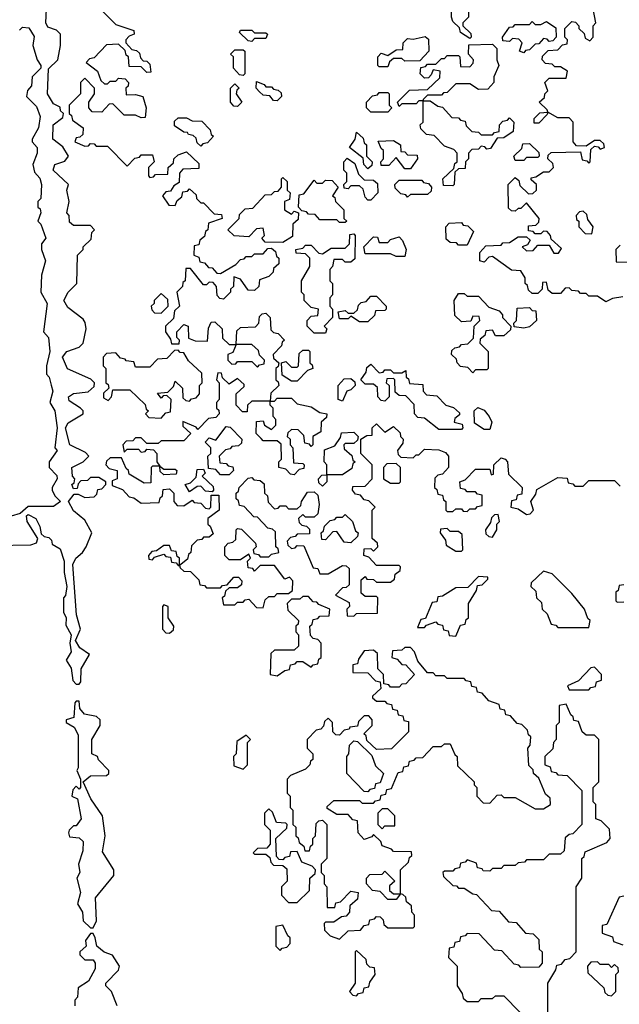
# Model space of a CAD drawing. Extents: x 2889633 to 3052318, y 540750 to 918690.
# Tile 183 of 256: x 2901356 to 2903472, y 731110 to 734587. Entities that reach past the tile are written whole.
import ezdxf

# ---------------------------------------------------------------- set-up
doc = ezdxf.new("R2010")
doc.units = 0

msp = doc.modelspace()

# ---------------------------------------------------------------- linework, layer by layer
at = {"layer": '0CON02XD'}
for points in [[(2902945, 734520), (2902911.7, 734541.7), (2902908.3, 734558.3), (2902885, 734580), (2902880, 734595), (2902880, 734625), (2902898.3, 734641.7), (2902915, 734680), (2902940, 734675), (2902940, 734595), (2902920, 734575), (2902920, 734565), (2902948.3, 734538.3), (2902950, 734525), (2902945, 734520)], [(2901618.3, 732901.7), (2901628.3, 732911.7), (2901631.7, 732928.3), (2901645, 732930), (2901660, 732945), (2901660, 732955), (2901635, 732970), (2901605, 732970), (2901595, 732960), (2901571.7, 732958.3), (2901561.7, 732948.3), (2901558.3, 732931.7), (2901545, 732930), (2901540, 732945), (2901548.3, 732951.7), (2901550, 732965), (2901542.5, 732975), (2901540, 733005), (2901580, 733025), (2901600, 733045), (2901588.3, 733058.3), (2901532.5, 733085), (2901517.5, 733145), (2901527, 733163), (2901580, 733195), (2901580, 733205), (2901570, 733215), (2901530.7, 733240.7), (2901527.5, 733255), (2901545, 733266.7), (2901597, 733273), (2901618.3, 733291.7), (2901620, 733305), (2901607, 733317), (2901524.3, 733354.3), (2901506.7, 733395), (2901522.5, 733415), (2901565, 733430), (2901580, 733445), (2901590, 733495), (2901587, 733517), (2901579.3, 733529.3), (2901525, 733570), (2901512, 733595), (2901526.7, 733625), (2901557.5, 733655), (2901560, 733755), (2901580, 733775), (2901580, 733785), (2901608.3, 733811.7), (2901610, 733835), (2901620, 733845), (2901605, 733860), (2901545, 733860), (2901531.7, 733871.7), (2901530, 733895), (2901522.5, 733905), (2901530, 733945), (2901522.5, 733985), (2901527.5, 734005), (2901473.3, 734055), (2901480, 734075), (2901515, 734087.5), (2901527.5, 734105), (2901508.3, 734138.3), (2901472.5, 734165), (2901473.3, 734215), (2901508.3, 734241.7), (2901510, 734255), (2901500, 734265), (2901498.3, 734278.3), (2901475, 734290), (2901453.3, 734325), (2901457, 734413), (2901490, 734445), (2901500, 734495), (2901500, 734535), (2901485, 734550), (2901455, 734560), (2901447.5, 734575), (2901450, 734625)], [(2903485, 733607.5), (2903448.3, 733601.7), (2903425, 733590), (2903395, 733610), (2903365, 733610), (2903355, 733620), (2903335, 733620), (2903328.3, 733628.3), (2903305, 733630), (2903295, 733640), (2903281.7, 733638.3), (2903265, 733620), (2903235, 733620), (2903221.7, 733631.7), (2903215, 733660), (2903201.7, 733658.3), (2903200, 733635), (2903185, 733620), (2903165, 733620), (2903151.7, 733631.7), (2903148.3, 733648.3), (2903140, 733655), (2903140, 733675), (2903125, 733700), (2903091.7, 733701.7), (2903025, 733750), (2903011.7, 733748.3), (2902995, 733730), (2902980, 733735), (2902980, 733765), (2903001.7, 733788.3), (2903055, 733790), (2903061.7, 733798.3), (2903085, 733800), (2903115, 733820), (2903145, 733820), (2903158.3, 733808.3), (2903148.3, 733791.7), (2903130, 733785), (2903145, 733770), (2903168.3, 733771.7), (2903185, 733790), (2903225, 733790), (2903241.7, 733761.7), (2903258.3, 733761.7), (2903268.3, 733778.3), (2903231.7, 733811.7), (2903230, 733825), (2903218.3, 733838.3), (2903205, 733840), (2903195, 733830), (2903175, 733830), (2903168.3, 733838.3), (2903151.7, 733841.7), (2903151.7, 733858.3), (2903178.3, 733861.7), (2903188.3, 733871.7), (2903190, 733885), (2903145, 733940), (2903125, 733920), (2903115, 733920), (2903105, 733910), (2903091.7, 733911.7), (2903081.7, 733921.7), (2903080, 734005), (2903105, 734030), (2903118.3, 734018.3), (2903121.7, 734001.7), (2903151.7, 733971.7), (2903167, 733973), (2903180, 733985), (2903180, 734005), (2903161.7, 734021.7), (2903161.7, 734028.3), (2903178.3, 734031.7), (2903205, 734050), (2903225, 734050), (2903240, 734065), (2903238.3, 734078.3), (2903220, 734095), (2903221.7, 734108.3), (2903231.7, 734118.3), (2903335, 734120), (2903341.7, 734091.7), (2903358.3, 734088.3), (2903365, 734080), (2903370, 734085), (2903371.7, 734128.3), (2903385, 734140), (2903398.3, 734138.3), (2903405, 734130), (2903420, 734135), (2903418.3, 734148.3), (2903405, 734160), (2903385, 734160), (2903355, 734140), (2903321.7, 734141.7), (2903310, 734155), (2903310, 734225), (2903295, 734240), (2903255, 734240), (2903220, 734260), (2903218.3, 734251.7), (2903188.3, 734221.7), (2903171.7, 734221.7), (2903171.7, 734238.3), (2903191.7, 734258.3), (2903220, 734260), (2903218.3, 734268.3), (2903190, 734295), (2903208.3, 734311.7), (2903210, 734325), (2903220, 734335), (2903210, 734365), (2903225, 734380), (2903285, 734380), (2903290, 734405), (2903265, 734420), (2903245, 734420), (2903235, 734430), (2903211.7, 734431.7), (2903200, 734445), (2903201.7, 734458.3), (2903221.7, 734478.3), (2903255, 734480), (2903271.7, 734498.3), (2903288.3, 734501.7), (2903290, 734515), (2903280, 734525), (2903280, 734555), (2903305, 734580), (2903318.3, 734578.3), (2903330, 734565), (2903330, 734555), (2903348.3, 734538.3), (2903351.7, 734521.7), (2903368.3, 734511.7), (2903380, 734525), (2903380, 734565), (2903390, 734575), (2903380, 734625)], [(2901650, 734615), (2901695, 734570), (2901758.3, 734548.3), (2901760, 734535), (2901741.7, 734528.3), (2901730, 734515), (2901730, 734505), (2901751.7, 734481.7), (2901768.3, 734478.3), (2901778.3, 734468.3), (2901781.7, 734451.7), (2901791.7, 734441.7), (2901805, 734440), (2901815, 734430), (2901818.3, 734401.7), (2901805, 734400), (2901785, 734420), (2901741.7, 734421.7), (2901740, 734455), (2901731.7, 734461.7), (2901728.3, 734478.3), (2901705, 734500), (2901661.7, 734498.3), (2901618.3, 734451.7), (2901601.7, 734448.3), (2901590, 734435), (2901630, 734405), (2901641.7, 734371.7), (2901655, 734360), (2901665, 734360), (2901675, 734370), (2901695, 734370), (2901705, 734380), (2901728.3, 734378.3), (2901740, 734365), (2901738.3, 734351.7), (2901730, 734345), (2901731.7, 734321.7), (2901765, 734322.5), (2901790, 734315), (2901802.5, 734275), (2901798.3, 734241.7), (2901785, 734240), (2901765, 734250), (2901725, 734250), (2901685, 734290), (2901671.7, 734288.3), (2901645, 734260), (2901611.7, 734261.7), (2901600, 734275), (2901600, 734295), (2901620, 734325), (2901620, 734345), (2901585, 734380), (2901570, 734365), (2901570, 734325), (2901530, 734285), (2901530, 734255), (2901538.3, 734248.3), (2901541.7, 734231.7), (2901580, 734205), (2901578.3, 734181.7), (2901568.3, 734171.7), (2901555, 734170), (2901550, 734155), (2901585, 734140), (2901598.3, 734141.7), (2901605, 734150), (2901618.3, 734148.3), (2901625, 734140), (2901665, 734140), (2901735, 734070), (2901761.7, 734098.3), (2901778.3, 734101.7), (2901785, 734110), (2901825, 734110), (2901830, 734085), (2901810, 734065), (2901810, 734035), (2901815, 734030), (2901828.3, 734031.7), (2901835, 734040), (2901878.3, 734041.7), (2901880, 734065), (2901898.3, 734081.7), (2901900, 734095), (2901915, 734110), (2901945, 734120), (2901988.3, 734078.3), (2901988.3, 734061.7), (2901931.7, 734058.3), (2901920, 734045), (2901918.3, 734011.7), (2901900, 734000), (2901888.3, 733981.7), (2901871.7, 733978.3), (2901860, 733965), (2901881.7, 733931.7), (2901905, 733930), (2901911.7, 733948.3), (2901928.3, 733961.7), (2901931.7, 733978.3), (2901948.3, 733981.7), (2901955, 733990), (2901978.3, 733968.3), (2901980, 733955), (2901995, 733940), (2902005, 733940), (2902041.7, 733901.7), (2902068.3, 733898.3), (2902070, 733885), (2902021.7, 733868.3), (2902020, 733845), (2902011.7, 733838.3), (2902008.3, 733821.7), (2901991.7, 733808.3), (2901988.3, 733791.7), (2901971.7, 733788.3), (2901970, 733755), (2901988.3, 733748.3), (2901991.7, 733731.7), (2902008.3, 733728.3), (2902021.7, 733711.7), (2902035, 733710), (2902051.7, 733691.7), (2902065, 733690), (2902118.3, 733721.7), (2902135, 733740), (2902148.3, 733741.7), (2902155, 733750), (2902175, 733750), (2902185, 733760), (2902215, 733760), (2902231.7, 733778.3), (2902245, 733780), (2902258.3, 733768.3), (2902261.7, 733751.7), (2902270, 733745), (2902270, 733725), (2902251.7, 733708.3), (2902250, 733695), (2902235, 733680), (2902201.7, 733668.3), (2902200, 733645), (2902185, 733630), (2902161.7, 733631.7), (2902135, 733670), (2902111.7, 733678.3), (2902110, 733645), (2902100, 733635), (2902100, 733625), (2902075, 733600), (2902061.7, 733601.7), (2902052.5, 733612.5), (2902050, 733645), (2902038.3, 733658.3), (2902025, 733660), (2902015, 733650), (2902005, 733650), (2901958.3, 733708.3), (2901941.7, 733708.3), (2901940, 733665), (2901931.7, 733658.3), (2901930, 733645), (2901910, 733625), (2901920, 733575), (2901901.7, 733558.3), (2901898.3, 733531.7), (2901870, 733505), (2901870, 733485), (2901888.3, 733458.3), (2901891.7, 733441.7), (2901918.3, 733441.7), (2901920, 733455), (2901910, 733465), (2901910, 733485), (2901935, 733510), (2901950, 733505), (2901951.7, 733461.7), (2901975, 733452.5), (2902018.3, 733451.7), (2902022.5, 733497.5), (2902031.7, 733518.3), (2902045, 733520), (2902070, 733495), (2902071.7, 733461.7), (2902095, 733440), (2902120, 733440), (2902121.7, 733488.3), (2902135, 733500), (2902188.3, 733501.7), (2902200, 733515), (2902201.7, 733538.3), (2902211.7, 733548.3), (2902225, 733550), (2902240, 733535), (2902241.7, 733491.7), (2902251.7, 733481.7), (2902268.3, 733478.3), (2902290, 733455), (2902281.7, 733448.3), (2902280, 733435), (2902250, 733405), (2902251.7, 733391.7), (2902270, 733375), (2902268.3, 733361.7), (2902260, 733355), (2902260, 733315), (2902268.3, 733308.3), (2902270, 733295), (2902241.7, 733268.3), (2902240, 733240), (2902255, 733240), (2902265, 733250), (2902315, 733250), (2902335, 733230), (2902385, 733220), (2902415, 733200), (2902440, 733195), (2902438.3, 733181.7), (2902420, 733165), (2902418.3, 733131.7), (2902390, 733115), (2902390, 733085), (2902385, 733080), (2902378.3, 733088.3), (2902361.7, 733091.7), (2902358.3, 733118.3), (2902338.3, 733138.3), (2902315, 733140), (2902301.7, 733128.3), (2902300, 733115), (2902310, 733105), (2902310, 733085), (2902320, 733075), (2902321.7, 733021.7), (2902355, 733020), (2902360, 733015), (2902358.3, 733001.7), (2902341.7, 732998.3), (2902325, 732980), (2902311.7, 732981.7), (2902295, 733000), (2902270, 733005), (2902270, 733025), (2902280, 733035), (2902278.3, 733088.3), (2902265, 733100), (2902215, 733100), (2902208.3, 733108.3)], [(2901355, 734550), (2901365, 734560), (2901388.3, 734558.3), (2901407, 734527), (2901402.5, 734495), (2901417.5, 734445), (2901430, 734425), (2901430, 734415), (2901400, 734385), (2901397, 734353), (2901383, 734337), (2901380, 734315), (2901415, 734280), (2901427.5, 734245), (2901422.5, 734205), (2901400, 734165), (2901400, 734155), (2901417.5, 734135), (2901417.5, 734115), (2901402.5, 734075), (2901408.3, 734048.3), (2901427, 734027), (2901432.5, 734005), (2901430, 733955), (2901420, 733945), (2901420, 733925), (2901428.3, 733918.3), (2901430, 733905), (2901420, 733875), (2901430, 733865), (2901447.5, 733815), (2901432.5, 733795), (2901432.5, 733775), (2901446.7, 733735), (2901432.5, 733685), (2901430, 733625), (2901452.5, 733585), (2901440, 733485), (2901457.5, 733465), (2901462.5, 733415), (2901450, 733365), (2901450, 733335), (2901460, 733325), (2901466.7, 733296.7), (2901472.5, 733275), (2901462.5, 733235), (2901480, 733205), (2901487.5, 733145), (2901480, 733075), (2901487.5, 733065), (2901460, 733025), (2901460, 733005), (2901487, 732977), (2901487.5, 732965), (2901470, 732935), (2901470, 732925), (2901480, 732905), (2901500, 732885), (2901475, 732867.5), (2901385, 732867.5), (2901357, 732843), (2901325, 732833.3)], [(2903135, 734470), (2903120, 734475), (2903130, 734505), (2903118.3, 734518.3), (2903095, 734520), (2903085, 734510), (2903061.7, 734511.7), (2903060, 734525), (2903085, 734560), (2903098.3, 734561.7), (2903105, 734570), (2903155, 734570), (2903165, 734580), (2903175, 734570), (2903195, 734570), (2903215, 734580), (2903248.3, 734558.3), (2903250, 734525), (2903238.3, 734511.7), (2903225, 734510), (2903218.3, 734518.3), (2903205, 734520), (2903188.3, 734501.7), (2903175, 734500), (2903155, 734480), (2903141.7, 734478.3), (2903135, 734470)], [(2902175, 734510), (2902161.7, 734511.7), (2902131.7, 734541.7), (2902135, 734550), (2902175, 734550), (2902185, 734540), (2902225, 734540), (2902230, 734535), (2902225, 734520), (2902185, 734520), (2902175, 734510)], [(2902655, 734420), (2902625, 734420), (2902620, 734425), (2902620, 734455), (2902631.7, 734468.3), (2902655, 734460), (2902685, 734480), (2902708.3, 734481.7), (2902710, 734505), (2902725, 734520), (2902745, 734517.5), (2902787.5, 734527.5), (2902798.3, 734518.3), (2902800, 734475), (2902768.3, 734441.7), (2902715, 734440), (2902705, 734450), (2902675, 734450), (2902661.7, 734438.3), (2902655, 734420)], [(2902885, 734000), (2902851.7, 734001.7), (2902850, 734025), (2902888.3, 734061.7), (2902891.7, 734078.3), (2902900, 734085), (2902900, 734115), (2902888.3, 734128.3), (2902855, 734140), (2902818.3, 734178.3), (2902791.7, 734181.7), (2902771.7, 734201.7), (2902770, 734215), (2902780, 734225), (2902780, 734300), (2902765, 734300), (2902755, 734290), (2902705, 734290), (2902695, 734280), (2902690, 734295), (2902731.7, 734338.3), (2902795, 734340), (2902838.3, 734381.7), (2902840, 734405), (2902815, 734410), (2902808.3, 734391.7), (2902798.3, 734381.7), (2902785, 734380), (2902770, 734395), (2902771.7, 734418.3), (2902788.3, 734421.7), (2902795, 734430), (2902825, 734430), (2902845, 734450), (2902855, 734450), (2902865, 734460), (2902905, 734460), (2902910, 734455), (2902911.7, 734421.7), (2902945, 734420), (2902957, 734433), (2902957.5, 734445), (2902940, 734465), (2902941.7, 734498.3), (2903025, 734500), (2903040, 734485), (2903040, 734445), (2903047.5, 734425), (2903030, 734385), (2903030, 734365), (2903008.3, 734341.7), (2902975, 734340), (2902945, 734360), (2902895, 734360), (2902865, 734330), (2902851.7, 734328.3), (2902845, 734320), (2902795, 734320), (2902780, 734305), (2902780, 734300), (2902805, 734300), (2902831.7, 734281.7), (2902848.3, 734278.3), (2902881.7, 734241.7), (2902905, 734240), (2902911.7, 734231.7), (2902928.3, 734228.3), (2902931.7, 734211.7), (2902951.7, 734191.7), (2902975, 734190), (2902985, 734180), (2903025, 734180), (2903031.7, 734188.3), (2903048.3, 734191.7), (2903050, 734215), (2903061.7, 734228.3), (2903078.3, 734231.7), (2903085, 734240), (2903100, 734225), (2903098.3, 734191.7), (2903065, 734170), (2903041.7, 734168.3), (2903018.3, 734131.7), (2903005, 734130), (2902998.3, 734138.3), (2902985, 734140), (2902975, 734130), (2902951.7, 734128.3), (2902940, 734115), (2902940, 734095), (2902930, 734085), (2902928.3, 734061.7), (2902905, 734060), (2902891.7, 734048.3), (2902890, 734005), (2902885, 734000)], [(2902145, 734390), (2902131.7, 734391.7), (2902110, 734415), (2902110, 734455), (2902100, 734465), (2902115, 734480), (2902145, 734480), (2902150, 734475), (2902150, 734395), (2902145, 734390)], [(2902125, 734280), (2902111.7, 734281.7), (2902100, 734295), (2902100, 734345), (2902115, 734360), (2902130, 734345), (2902121.7, 734338.3), (2902120, 734325), (2902140, 734295), (2902125, 734280)], [(2902265, 734300), (2902251.7, 734301.7), (2902238.3, 734318.3), (2902215, 734320), (2902201.7, 734331.7), (2902190, 734345), (2902191.7, 734368.3), (2902218.3, 734358.3), (2902225, 734350), (2902245, 734350), (2902251.7, 734341.7), (2902268.3, 734338.3), (2902278.3, 734328.3), (2902280, 734315), (2902265, 734300)], [(2902655, 734260), (2902595, 734260), (2902580, 734275), (2902580, 734295), (2902601.7, 734318.3), (2902618.3, 734321.7), (2902625, 734330), (2902655, 734330), (2902660, 734325), (2902660, 734285), (2902670, 734275), (2902655, 734260)], [(2901995, 734140), (2901981.7, 734151.7), (2901978.3, 734168.3), (2901968.3, 734178.3), (2901951.7, 734181.7), (2901948.3, 734188.3), (2901935, 734190), (2901901.7, 734211.7), (2901901.7, 734228.3), (2901915, 734240), (2901945, 734240), (2901965, 734230), (2901998.3, 734228.3), (2902028.3, 734198.3), (2902031.7, 734181.7), (2902040, 734175), (2902018.3, 734151.7), (2902001.7, 734148.3), (2901995, 734140)], [(2902585, 734060), (2902570, 734075), (2902568.3, 734098.3), (2902520, 734135), (2902540, 734165), (2902545, 734190), (2902568.3, 734168.3), (2902571.7, 734151.7), (2902580, 734145), (2902580, 734105), (2902600, 734085), (2902598.3, 734071.7), (2902585, 734060)], [(2902735, 734060), (2902715, 734060), (2902685, 734100), (2902658.3, 734071.7), (2902631.7, 734071.7), (2902630, 734085), (2902640, 734095), (2902640, 734125), (2902631.7, 734131.7), (2902621.7, 734158.3), (2902675, 734160), (2902700, 734145), (2902701.7, 734121.7), (2902715, 734120), (2902725, 734110), (2902758.3, 734108.3), (2902760, 734095), (2902735, 734060)], [(2903135, 734090), (2903105, 734090), (2903100, 734105), (2903128.3, 734131.7), (2903131.7, 734148.3), (2903155, 734150), (2903188.3, 734118.3), (2903190, 734105), (2903185, 734100), (2903145, 734100), (2903135, 734090)], [(2902595, 733950), (2902585, 733950), (2902575, 733960), (2902568.3, 733988.3), (2902555, 734000), (2902525, 734000), (2902515, 733990), (2902501.7, 733991.7), (2902500, 734005), (2902510, 734015), (2902510, 734045), (2902500, 734055), (2902500, 734085), (2902511.7, 734098.3), (2902538.3, 734078.3), (2902551.7, 734041.7), (2902571.7, 734021.7), (2902605, 734020), (2902618.3, 734008.3), (2902620, 733975), (2902595, 733950)], [(2902285, 733800), (2902221.7, 733801.7), (2902210, 733815), (2902220, 733825), (2902215, 733850), (2902191.7, 733848.3), (2902165, 733820), (2902113, 733823), (2902090, 733845), (2902130, 733885), (2902131.7, 733898.3), (2902151.7, 733918.3), (2902178.3, 733921.7), (2902221.7, 733968.3), (2902245, 733970), (2902255, 733980), (2902268.3, 733981.7), (2902280, 733995), (2902280, 734025), (2902285, 734030), (2902300, 734015), (2902300, 733985), (2902310, 733975), (2902308.3, 733951.7), (2902290, 733945), (2902290, 733915), (2902315, 733900), (2902325, 733910), (2902340, 733905), (2902338.3, 733881.7), (2902320, 733865), (2902318.3, 733821.7), (2902285, 733800)], [(2902505, 733870), (2902485, 733870), (2902475, 733880), (2902415, 733880), (2902398.3, 733898.3), (2902375, 733900), (2902368.3, 733908.3), (2902351.7, 733911.7), (2902340, 733925), (2902341.7, 733968.3), (2902358.3, 733971.7), (2902395, 734020), (2902405, 734010), (2902425, 734010), (2902435, 734020), (2902458.3, 734018.3), (2902480, 733995), (2902460, 733965), (2902468.3, 733958.3), (2902470, 733945), (2902500, 733915), (2902500, 733885), (2902510, 733875), (2902505, 733870)], [(2902725, 733960), (2902718.3, 733968.3), (2902701.7, 733971.7), (2902681.7, 733991.7), (2902680, 734005), (2902695, 734020), (2902775, 734020), (2902781.7, 734011.7), (2902798.3, 734008.3), (2902810, 733995), (2902808.3, 733981.7), (2902795, 733970), (2902735, 733970), (2902725, 733960)], [(2903375, 733830), (2903380, 733855), (2903361.7, 733881.7), (2903358.3, 733898.3), (2903345, 733910), (2903331.7, 733908.3), (2903320, 733895), (2903321.7, 733881.7), (2903330, 733875), (2903330, 733855), (2903351.7, 733831.7), (2903375, 733830)], [(2902935, 733790), (2902905, 733790), (2902898.3, 733798.3), (2902875, 733800), (2902861.7, 733811.7), (2902860, 733855), (2902871.7, 733868.3), (2902915, 733870), (2902921.7, 733861.7), (2902938.3, 733858.3), (2902958.3, 733838.3), (2902935, 733790)], [(2902435, 733480), (2902395, 733480), (2902370, 733505), (2902370, 733525), (2902385, 733540), (2902408.3, 733541.7), (2902410, 733565), (2902385, 733570), (2902360, 733595), (2902360, 733615), (2902350, 733625), (2902350, 733665), (2902380, 733715), (2902380, 733745), (2902365, 733760), (2902331.7, 733761.7), (2902330, 733775), (2902355, 733780), (2902365, 733790), (2902385, 733790), (2902411.7, 733761.7), (2902425, 733760), (2902455, 733780), (2902505, 733780), (2902520, 733795), (2902521.7, 733828.3), (2902535, 733830), (2902540, 733825), (2902538.3, 733741.7), (2902525, 733730), (2902505, 733730), (2902495, 733740), (2902465, 733740), (2902460, 733715), (2902450, 733705), (2902450, 733665), (2902460, 733655), (2902460, 733615), (2902450, 733605), (2902450, 733575), (2902460, 733565), (2902460, 733535), (2902430, 733505), (2902440, 733495), (2902435, 733480)], [(2902715, 733750), (2902685, 733750), (2902665, 733760), (2902575, 733760), (2902570, 733785), (2902605, 733820), (2902618.3, 733818.3), (2902625, 733800), (2902655, 733800), (2902665, 733810), (2902695, 733820), (2902707.5, 733807.5), (2902720, 733775), (2902715, 733750)], [(2903475, 733790), (2903460, 733775), (2903461.7, 733731.7), (2903505, 733730)], [(2901855, 733550), (2901880, 733575), (2901878.3, 733598.3), (2901855, 733620), (2901830, 733595), (2901830, 733585), (2901820, 733575), (2901821.7, 733561.7), (2901831.7, 733551.7), (2901855, 733550)], [(2902955, 733340), (2902938.3, 733358.3), (2902911.7, 733361.7), (2902900, 733375), (2902898.3, 733388.3), (2902880, 733405), (2902881.7, 733418.3), (2902891.7, 733428.3), (2902908.3, 733431.7), (2902915, 733440), (2902938.3, 733441.7), (2902958.3, 733461.7), (2902960, 733505), (2902980, 733525), (2902978.3, 733538.3), (2902955, 733540), (2902948.3, 733521.7), (2902915, 733520), (2902891.7, 733541.7), (2902890, 733595), (2902905, 733620), (2902925, 733620), (2902935, 733610), (2902975, 733610), (2903011.7, 733571.7), (2903048.3, 733558.3), (2903060, 733545), (2903060, 733535), (2903090, 733505), (2903088.3, 733491.7), (2903065, 733470), (2903035, 733470), (2903025, 733490), (2903001.7, 733488.3), (2902998.3, 733471.7), (2902981.7, 733458.3), (2902980, 733445), (2903010, 733415), (2903010, 733355), (2903005, 733350), (2902965, 733350), (2902955, 733340)], [(2902585, 733520), (2902555, 733520), (2902525, 733540), (2902515, 733530), (2902485, 733530), (2902480, 733555), (2902505, 733560), (2902515, 733550), (2902535, 733550), (2902548.3, 733561.7), (2902551.7, 733578.3), (2902561.7, 733588.3), (2902578.3, 733591.7), (2902595, 733610), (2902615, 733610), (2902650, 733575), (2902650, 733565), (2902645, 733560), (2902611.7, 733558.3), (2902608.3, 733541.7), (2902585, 733520)], [(2903135, 733497.5), (2903101.7, 733501.7), (2903100, 733515), (2903110, 733525), (2903111.7, 733568.3), (2903155, 733570), (2903165, 733560), (2903178.3, 733558.3), (2903180, 733525), (2903155, 733502.5), (2903135, 733497.5)], [(2902195, 733360), (2902201.7, 733368.3), (2902218.3, 733371.7), (2902220, 733385), (2902201.7, 733401.7), (2902198.3, 733418.3), (2902175, 733440), (2902120, 733440), (2902108.3, 733411.7), (2902090, 733405), (2902090, 733385), (2902105, 733370), (2902118.3, 733371.7), (2902125, 733380), (2902175, 733380), (2902195, 733360)], [(2901855, 733180), (2901871.7, 733198.3), (2901888.3, 733201.7), (2901890, 733245), (2901875, 733260), (2901861.7, 733258.3), (2901855, 733250), (2901841.7, 733268.3), (2901878.3, 733271.7), (2901898.3, 733291.7), (2901905, 733310), (2901930, 733285), (2901931.7, 733251.7), (2901941.7, 733241.7), (2901955, 733240), (2901961.7, 733248.3), (2901978.3, 733251.7), (2901990, 733265), (2901990, 733295), (2902000, 733305), (2901998.3, 733338.3), (2901951.7, 733381.7), (2901935, 733410), (2901921.7, 733411.7), (2901915, 733420), (2901901.7, 733418.3), (2901875, 733390), (2901841.7, 733388.3), (2901815, 733360), (2901765, 733360), (2901758.3, 733378.3), (2901731.7, 733381.7), (2901728.3, 733388.3), (2901711.7, 733391.7), (2901695, 733410), (2901661.7, 733408.3), (2901650, 733395), (2901650, 733365), (2901660, 733355), (2901660, 733305), (2901668.3, 733298.3), (2901670, 733285), (2901651.7, 733268.3), (2901651.7, 733251.7), (2901668.3, 733241.7), (2901680, 733255), (2901685, 733280), (2901745, 733280), (2901798.3, 733228.3), (2901801.7, 733211.7), (2901810, 733205), (2901800, 733195), (2901811.7, 733181.7), (2901855, 733180)], [(2902335, 733310), (2902315, 733310), (2902281.7, 733331.7), (2902280, 733375), (2902295, 733380), (2902315, 733360), (2902335, 733360), (2902340, 733365), (2902341.7, 733408.3), (2902355, 733420), (2902375, 733420), (2902380, 733415), (2902380, 733375), (2902388.3, 733368.3), (2902390, 733355), (2902371.7, 733348.3), (2902335, 733310)], [(2902915, 733140), (2902835, 733140), (2902785, 733180), (2902761.7, 733181.7), (2902750, 733195), (2902748.3, 733228.3), (2902718.3, 733258.3), (2902695, 733260), (2902681.7, 733271.7), (2902680, 733315), (2902675, 733320), (2902651.7, 733318.3), (2902650, 733305), (2902660, 733295), (2902660, 733255), (2902645, 733240), (2902631.7, 733241.7), (2902620, 733255), (2902618.3, 733288.3), (2902605, 733300), (2902575, 733300), (2902560, 733315), (2902578.3, 733341.7), (2902581.7, 733358.3), (2902595, 733370), (2902625, 733340), (2902638.3, 733341.7), (2902645, 733350), (2902665, 733350), (2902675, 733340), (2902705, 733340), (2902718.3, 733348.3), (2902720, 733325), (2902728.3, 733318.3), (2902731.7, 733301.7), (2902778.3, 733298.3), (2902780, 733275), (2902791.7, 733261.7), (2902828.3, 733258.3), (2902860, 733225), (2902887, 733217), (2902908.3, 733198.3), (2902908.3, 733191.7), (2902891.7, 733178.3), (2902890, 733165), (2902918.3, 733158.3), (2902920, 733145), (2902915, 733140)], [(2902208.3, 733108.3), (2902190, 733125), (2902191.7, 733168.3), (2902215, 733170), (2902220, 733155), (2902245, 733140), (2902260, 733155), (2902260, 733175), (2902250, 733185), (2902250, 733215), (2902240, 733225), (2902240, 733240), (2902175, 733240), (2902160, 733225), (2902158.3, 733201.7), (2902141.7, 733201.7), (2902120, 733225), (2902120, 733265), (2902148.3, 733291.7), (2902148.3, 733298.3), (2902125, 733320), (2902095, 733300), (2902071.7, 733321.7), (2902068.3, 733338.3), (2902055, 733340), (2902050, 733315), (2902060, 733305), (2902060, 733245), (2902050, 733235), (2902050, 733215), (2902058.3, 733208.3), (2902060, 733195), (2902048.3, 733181.7), (2902021.7, 733178.3), (2901985, 733140), (2901978.3, 733148.3), (2901931.7, 733168.3), (2901931.7, 733151.7), (2901960, 733125), (2901935, 733100), (2901855, 733100), (2901845, 733090), (2901805, 733090), (2901785, 733110), (2901765, 733110), (2901755, 733100), (2901731.7, 733098.3), (2901720, 733085), (2901725, 733060), (2901735, 733070), (2901775, 733070), (2901785, 733060), (2901798.3, 733061.7), (2901805, 733070), (2901828.3, 733068.3), (2901840, 733055), (2901840, 733025), (2901850, 733010), (2901865, 733000), (2901905, 733000), (2901910, 732995), (2901908.3, 732981.7), (2901865, 732980), (2901851.7, 732991.7), (2901850, 733010), (2901825, 733010), (2901820, 733005), (2901818.3, 732951.7), (2901795, 732950), (2901741.7, 732981.7), (2901740, 732995), (2901731.7, 733001.7), (2901715, 733040), (2901675, 733040), (2901661.7, 733028.3), (2901660, 733015), (2901671.7, 733001.7), (2901700, 732995), (2901700, 732965), (2901681.7, 732958.3), (2901681.7, 732941.7), (2901718.3, 732928.3), (2901741.7, 732901.7), (2901758.3, 732898.3), (2901785, 732880), (2901848.3, 732881.7), (2901851.7, 732898.3), (2901860, 732905), (2901861.7, 732928.3), (2901885, 732930), (2901900, 732915), (2901900, 732885), (2901911.7, 732871.7), (2901935, 732870), (2901965, 732890), (2901971.7, 732881.7), (2901995, 732880), (2902011.7, 732861.7), (2902025, 732860), (2902030, 732865), (2902031.7, 732908.3), (2902058.3, 732908.3), (2902060, 732855), (2902020, 732825), (2902020, 732805), (2902028.3, 732798.3), (2902038.3, 732771.7), (2902025, 732760), (2902005, 732760), (2901998.3, 732751.7), (2901981.7, 732748.3), (2901961.7, 732728.3), (2901960, 732705), (2901951.7, 732698.3), (2901948.3, 732681.7), (2901920, 732660), (2901921.7, 732651.7), (2901935, 732640), (2901958.3, 732638.3), (2901988.3, 732608.3), (2901991.7, 732591.7), (2902008.3, 732588.3), (2902015, 732580), (2902065, 732580), (2902071.7, 732588.3), (2902088.3, 732591.7), (2902111.7, 732618.3), (2902128.3, 732618.3), (2902140, 732605), (2902138.3, 732591.7), (2902125, 732580), (2902095, 732580), (2902081.7, 732568.3), (2902078.3, 732551.7), (2902070, 732545), (2902075, 732520), (2902115, 732520), (2902125, 732530), (2902145, 732530), (2902151.7, 732538.3), (2902165, 732540), (2902191.7, 732511.7), (2902215, 732510), (2902221.7, 732538.3), (2902235, 732550), (2902255, 732550), (2902265, 732560), (2902305, 732560), (2902318.3, 732571.7), (2902320, 732605), (2902308.3, 732618.3), (2902291.7, 732611.7), (2902255, 732660), (2902205, 732660), (2902185, 732640), (2902178.3, 732648.3), (2902161.7, 732651.7), (2902160, 732675), (2902170, 732685), (2902165, 732700), (2902135, 732680), (2902095, 732680), (2902080, 732695), (2902080, 732725), (2902091.7, 732738.3), (2902108.3, 732741.7), (2902118.3, 732751.7), (2902120, 732785), (2902125, 732790), (2902138.3, 732788.3), (2902188.3, 732738.3), (2902190, 732725), (2902180, 732715), (2902181.7, 732701.7), (2902198.3, 732698.3), (2902205, 732690), (2902235, 732690), (2902245, 732700), (2902270, 732705), (2902268.3, 732718.3), (2902260, 732725), (2902258.3, 732778.3), (2902248.3, 732788.3), (2902231.7, 732791.7), (2902195, 732830), (2902181.7, 732831.7), (2902148.3, 732868.3), (2902131.7, 732871.7), (2902128.3, 732888.3), (2902120, 732895), (2902120, 732915), (2902128.3, 732921.7), (2902130, 732935), (2902161.7, 732968.3), (2902175, 732970), (2902181.7, 732961.7), (2902205, 732960), (2902218.3, 732948.3), (2902220, 732915), (2902230, 732905), (2902233, 732883), (2902255, 732860), (2902268.3, 732861.7), (2902275, 732870), (2902295, 732870), (2902305, 732860), (2902335, 732860), (2902348.3, 732871.7), (2902350, 732885), (2902371.7, 732918.3), (2902395, 732920), (2902408.3, 732908.3), (2902412.5, 732875), (2902408.3, 732841.7), (2902395, 732830), (2902365, 732830), (2902355, 732840), (2902340, 732825), (2902341.7, 732811.7), (2902351.7, 732801.7), (2902368.3, 732798.3), (2902378.3, 732788.3), (2902378.3, 732771.7), (2902335, 732770), (2902328.3, 732761.7), (2902311.7, 732758.3), (2902300, 732745), (2902301.7, 732731.7), (2902315, 732720), (2902328.3, 732721.7), (2902335, 732730), (2902358.3, 732728.3), (2902391.7, 732651.7), (2902408.3, 732648.3), (2902415, 732630), (2902445, 732630), (2902495, 732660), (2902508.3, 732658.3), (2902518.3, 732648.3), (2902518.3, 732591.7), (2902508.3, 732581.7), (2902495, 732580), (2902470, 732555), (2902518.3, 732528.3), (2902520, 732515), (2902510, 732505), (2902511.7, 732481.7), (2902535, 732480), (2902545, 732490), (2902618.3, 732491.7), (2902620, 732545), (2902615, 732550), (2902575, 732550), (2902561.7, 732561.7), (2902561.7, 732608.3), (2902575, 732620), (2902581.7, 732611.7), (2902605, 732610), (2902615, 732600), (2902665, 732600), (2902678.3, 732611.7), (2902681.7, 732628.3), (2902698.3, 732641.7), (2902700, 732655), (2902695, 732660), (2902615, 732660), (2902588.3, 732688.3), (2902570, 732695), (2902571.7, 732718.3), (2902595, 732720), (2902605, 732710), (2902620, 732725), (2902618.3, 732738.3), (2902600, 732755), (2902600, 732855), (2902610, 732865), (2902588.3, 732888.3), (2902571.7, 732891.7), (2902558.3, 732908.3), (2902541.7, 732911.7), (2902530, 732925), (2902531.7, 732938.3), (2902575, 732940), (2902600, 732965), (2902600, 733015), (2902560, 733055), (2902560, 733105), (2902581.7, 733118.3), (2902600, 733120), (2902600, 733145), (2902615, 733160), (2902645, 733130), (2902675, 733150), (2902698.3, 733128.3), (2902700, 733115), (2902710, 733105), (2902708.3, 733091.7), (2902690, 733065), (2902691.7, 733051.7), (2902701.7, 733041.7), (2902745, 733040), (2902755, 733050), (2902765, 733050), (2902785, 733070), (2902835, 733067.5), (2902858.3, 733058.3), (2902870, 733045), (2902870, 733005), (2902848.3, 732981.7), (2902831.7, 732978.3), (2902821.7, 732968.3), (2902820, 732935), (2902828.3, 732928.3), (2902831.7, 732911.7), (2902848.3, 732908.3), (2902851.7, 732891.7), (2902860, 732885), (2902860, 732855), (2902865, 732850), (2902885, 732850), (2902895, 732860), (2902915, 732860), (2902921.7, 732851.7), (2902935, 732850), (2902945, 732860), (2902965, 732860), (2902971.7, 732868.3), (2902988.3, 732871.7), (2902988.3, 732908.3), (2902971.7, 732911.7), (2902965, 732920), (2902935, 732920), (2902928.3, 732928.3), (2902911.7, 732931.7), (2902910, 732955), (2902928.3, 732961.7), (2902965, 733000), (2903015, 733000), (2903020, 732980), (2903028.3, 732981.7), (2903030, 733015), (2903055, 733040), (2903070, 733035), (2903077.5, 733025), (2903081.7, 732981.7), (2903130, 732935), (2903128.3, 732911.7), (2903111.7, 732908.3), (2903108.3, 732891.7), (2903091.7, 732888.3), (2903090, 732865), (2903115, 732860), (2903145, 732840), (2903158.3, 732841.7), (2903170, 732855), (2903160, 732885), (2903178.3, 732911.7), (2903181.7, 732928.3), (2903255, 732970), (2903288.3, 732968.3), (2903291.7, 732951.7), (2903308.3, 732948.3), (2903315, 732940), (2903345, 732940), (2903365, 732960), (2903455, 732960), (2903475, 732940)], [(2902495, 733240), (2902480, 733245), (2902480, 733295), (2902501.7, 733318.3), (2902525, 733320), (2902538.3, 733308.3), (2902540, 733295), (2902525, 733280), (2902510, 733275), (2902495, 733240)], [(2903015, 733140), (2902995, 733140), (2902961.7, 733161.7), (2902960, 733205), (2902973, 733217), (2902995, 733207.5), (2903012.5, 733185), (2903022.5, 733165), (2903015, 733140)], [(2902095, 732980), (2902065, 732980), (2902048.3, 732998.3), (2902021.7, 733001.7), (2902020, 733045), (2902030, 733055), (2902030, 733075), (2902010, 733095), (2902025, 733110), (2902048.3, 733101.7), (2902085, 733150), (2902098.3, 733148.3), (2902140, 733105), (2902138.3, 733091.7), (2902128.3, 733081.7), (2902105, 733080), (2902098.3, 733071.7), (2902081.7, 733068.3), (2902060, 733045), (2902061.7, 733021.7), (2902085, 733020), (2902091.7, 733011.7), (2902108.3, 733008.3), (2902110, 732995), (2902095, 732980)], [(2902425, 732940), (2902411.7, 732951.7), (2902410, 732965), (2902421.7, 732978.3), (2902440, 732980), (2902440, 733015), (2902430, 733025), (2902431.7, 733068.3), (2902468.3, 733081.7), (2902488.3, 733111.7), (2902491.7, 733128.3), (2902535, 733130), (2902550, 733115), (2902548.3, 733101.7), (2902535, 733090), (2902505, 733090), (2902500, 733085), (2902501.7, 733071.7), (2902528.3, 733048.3), (2902531.7, 733031.7), (2902540, 733025), (2902531.7, 733018.3), (2902528.3, 733001.7), (2902495, 732980), (2902440, 732980), (2902440, 732955), (2902425, 732940)], [(2902035, 732920), (2902011.7, 732921.7), (2901995, 732940), (2901981.7, 732938.3), (2901955, 732920), (2901940, 732945), (2901958.3, 732951.7), (2901978.3, 732971.7), (2901981.7, 732998.3), (2902005, 733000), (2902010, 732985), (2902000, 732975), (2902038.3, 732938.3), (2902040, 732925), (2902035, 732920)], [(2902695, 732950), (2902700, 732955), (2902700, 733005), (2902685, 733020), (2902651.7, 733018.3), (2902640, 733005), (2902640, 732965), (2902665, 732950), (2902695, 732950)], [(2901265, 732730), (2901395, 732732.5), (2901415, 732740), (2901420, 732755), (2901382.5, 732815), (2901380, 732835), (2901385, 732840), (2901412.5, 732825), (2901427, 732797), (2901431.7, 732771.7), (2901441.7, 732761.7), (2901458.3, 732758.3), (2901468.3, 732748.3), (2901470, 732735), (2901498.3, 732718.3), (2901512.5, 732675), (2901512.5, 732635), (2901522.5, 732585), (2901517, 732553), (2901510, 732545), (2901510, 732495), (2901520, 732475), (2901518.3, 732448.3), (2901537.5, 732415), (2901532.5, 732385), (2901537.5, 732355), (2901520, 732325), (2901537, 732297), (2901543, 732253), (2901555, 732240), (2901565, 732240), (2901571.7, 732248.3), (2901572.5, 732295), (2901602.5, 732345), (2901568.3, 732368.3), (2901552.5, 732395), (2901570, 732435), (2901556.2, 732485), (2901543, 732663), (2901553.3, 732685), (2901577.5, 732705), (2901590, 732725), (2901610, 732775), (2901585, 732820), (2901545, 732852.5), (2901527.5, 732885), (2901548.3, 732911.7), (2901561.7, 732911.7), (2901585, 732900), (2901618.3, 732901.7)], [(2902525, 732740), (2902501.7, 732741.7), (2902475, 732780), (2902461.7, 732778.3), (2902435, 732750), (2902421.7, 732751.7), (2902420, 732775), (2902428.3, 732781.7), (2902431.7, 732798.3), (2902451.7, 732818.3), (2902468.3, 732821.7), (2902475, 732830), (2902495, 732830), (2902505, 732840), (2902530, 732815), (2902541.7, 732781.7), (2902550, 732775), (2902548.3, 732761.7), (2902525, 732740)], [(2903025, 732760), (2903040, 732785), (2903040, 732805), (2903050, 732815), (2903045, 732840), (2903031.7, 732838.3), (2903021.7, 732828.3), (2903018.3, 732811.7), (2903000, 732785), (2903001.7, 732771.7), (2903011.7, 732761.7), (2903025, 732760)], [(2902915, 732710), (2902920, 732715), (2902918.3, 732768.3), (2902905, 732780), (2902875, 732780), (2902865, 732790), (2902841.7, 732788.3), (2902840, 732775), (2902858.3, 732748.3), (2902861.7, 732731.7), (2902895, 732710), (2902915, 732710)], [(2901920, 732660), (2901920, 732685), (2901911.7, 732691.7), (2901908.3, 732708.3), (2901891.7, 732711.7), (2901885, 732730), (2901865, 732730), (2901838.3, 732711.7), (2901821.7, 732708.3), (2901810, 732695), (2901811.7, 732681.7), (2901825, 732680), (2901831.7, 732688.3), (2901865, 732700), (2901871.7, 732691.7), (2901888.3, 732688.3), (2901891.7, 732671.7), (2901908.3, 732668.3), (2901915, 732660), (2901920, 732660)], [(2903365, 732440), (2903370, 732465), (2903361.7, 732471.7), (2903350, 732505), (2903305, 732560), (2903235, 732630), (2903205, 732640), (2903161.7, 732598.3), (2903160, 732585), (2903178.3, 732568.3), (2903180, 732545), (2903198.3, 732528.3), (2903200, 732505), (2903218.3, 732488.3), (2903231.7, 732451.7), (2903248.3, 732448.3), (2903255, 732440), (2903365, 732440)], [(2902895, 732410), (2902911.7, 732448.3), (2902928.3, 732451.7), (2902931.7, 732468.3), (2902940, 732475), (2902940, 732525), (2902968.3, 732571.7), (2902971.7, 732588.3), (2902988.3, 732591.7), (2903008.3, 732611.7), (2903008.3, 732618.3), (2902975, 732620), (2902938.3, 732581.7), (2902895, 732580), (2902848.3, 732551.7), (2902831.7, 732548.3), (2902828.3, 732531.7), (2902811.7, 732528.3), (2902788.3, 732471.7), (2902771.7, 732468.3), (2902760, 732440), (2902785, 732440), (2902791.7, 732448.3), (2902825, 732460), (2902831.7, 732451.7), (2902848.3, 732448.3), (2902851.7, 732431.7), (2902868.3, 732428.3), (2902871.7, 732411.7), (2902895, 732410)], [(2903488.3, 732591.7), (2903471.7, 732588.3), (2903468.3, 732571.7), (2903460, 732565), (2903460, 732535), (2903465, 732530), (2903488.3, 732531.7)], [(2902265, 732270), (2902291.7, 732288.3), (2902308.3, 732291.7), (2902311.7, 732308.3), (2902328.3, 732311.7), (2902335, 732320), (2902355, 732320), (2902385, 732300), (2902391.7, 732308.3), (2902408.3, 732311.7), (2902411.7, 732328.3), (2902420, 732335), (2902420, 732385), (2902408.3, 732398.3), (2902391.7, 732401.7), (2902381.7, 732411.7), (2902380, 732445), (2902388.3, 732451.7), (2902391.7, 732468.3), (2902408.3, 732471.7), (2902415, 732480), (2902448.3, 732481.7), (2902450, 732505), (2902411.7, 732521.7), (2902405, 732530), (2902391.7, 732531.7), (2902375, 732550), (2902355, 732550), (2902345, 732540), (2902315, 732540), (2902300, 732525), (2902301.7, 732501.7), (2902340, 732465), (2902338.3, 732451.7), (2902330, 732445), (2902330, 732425), (2902340, 732415), (2902340, 732375), (2902325, 732360), (2902255, 732360), (2902241.7, 732348.3), (2902240, 732275), (2902265, 732270)], [(2901885, 732420), (2901898.3, 732431.7), (2901900, 732445), (2901880, 732475), (2901880, 732515), (2901865, 732520), (2901860, 732515), (2901860, 732435), (2901871.7, 732421.7), (2901885, 732420)], [(2902485, 731340), (2902515, 731370), (2902558.3, 731371.7), (2902571.7, 731388.3), (2902588.3, 731391.7), (2902591.7, 731408.3), (2902608.3, 731411.7), (2902615, 731420), (2902628.3, 731418.3), (2902638.3, 731408.3), (2902641.7, 731391.7), (2902655, 731380), (2902745, 731380), (2902750, 731385), (2902750, 731425), (2902740, 731435), (2902738.3, 731458.3), (2902721.7, 731471.7), (2902718.3, 731488.3), (2902708.3, 731498.3), (2902700, 731500), (2902685, 731480), (2902655, 731480), (2902628.3, 731508.3), (2902601.7, 731511.7), (2902580, 731535), (2902580, 731555), (2902591.7, 731568.3), (2902635, 731570), (2902645, 731580), (2902680, 731545), (2902661.7, 731528.3), (2902661.7, 731511.7), (2902675, 731500), (2902700, 731500), (2902700, 731585), (2902728.3, 731611.7), (2902731.7, 731628.3), (2902740, 731635), (2902738.3, 731648.3), (2902675, 731650), (2902668.3, 731658.3), (2902635, 731670), (2902630, 731685), (2902605, 731710), (2902598.3, 731701.7), (2902571.7, 731691.7), (2902550, 731715), (2902548.3, 731758.3), (2902531.7, 731761.7), (2902515, 731780), (2902475, 731780), (2902441.7, 731801.7), (2902441.7, 731808.3), (2902465, 731830), (2902555, 731830), (2902565, 731820), (2902605, 731820), (2902611.7, 731828.3), (2902628.3, 731831.7), (2902631.7, 731848.3), (2902648.3, 731851.7), (2902651.7, 731868.3), (2902668.3, 731871.7), (2902691.7, 731928.3), (2902708.3, 731931.7), (2902711.7, 731948.3), (2902728.3, 731951.7), (2902731.7, 731968.3), (2902748.3, 731971.7), (2902755, 731980), (2902778.3, 731981.7), (2902815, 732020), (2902845, 732020), (2902855, 732030), (2902875, 732030), (2902891.7, 731991.7), (2902900, 731985), (2902901.7, 731951.7), (2902960, 731895), (2902960, 731885), (2902970, 731875), (2902970, 731845), (2902991.7, 731821.7), (2903015, 731820), (2903041.7, 731848.3), (2903055, 731850), (2903065, 731840), (2903105, 731840), (2903175, 731800), (2903205, 731800), (2903230, 731815), (2903228.3, 731838.3), (2903211.7, 731851.7), (2903188.3, 731908.3), (2903170, 731925), (2903168.3, 731938.3), (2903153, 731953), (2903150, 732015), (2903157.5, 732025), (2903160, 732055), (2903151.7, 732061.7), (2903148.3, 732078.3), (2903128.3, 732098.3), (2903111.7, 732101.7), (2903088.3, 732128.3), (2903071.7, 732131.7), (2903068.3, 732148.3), (2903051.7, 732151.7), (2903048.3, 732168.3), (2903011.7, 732181.7), (2902988.3, 732208.3), (2902971.7, 732211.7), (2902968.3, 732228.3), (2902951.7, 732231.7), (2902948.3, 732248.3), (2902931.7, 732251.7), (2902925, 732260), (2902865, 732260), (2902855, 732270), (2902825, 732270), (2902815, 732280), (2902795, 732280), (2902761.7, 732321.7), (2902750, 732355), (2902735, 732370), (2902715, 732370), (2902705, 732360), (2902671.7, 732358.3), (2902670, 732335), (2902688.3, 732328.3), (2902705, 732310), (2902718.3, 732308.3), (2902750, 732275), (2902718.3, 732241.7), (2902705, 732240), (2902695, 732230), (2902665, 732230), (2902658.3, 732238.3), (2902641.7, 732241.7), (2902640, 732275), (2902620, 732295), (2902618.3, 732348.3), (2902605, 732360), (2902571.7, 732358.3), (2902551.7, 732328.3), (2902548.3, 732311.7), (2902531.7, 732308.3), (2902531.7, 732281.7), (2902585, 732280), (2902611.7, 732251.7), (2902628.3, 732248.3), (2902630, 732225), (2902601.7, 732198.3), (2902601.7, 732191.7), (2902615, 732180), (2902645, 732180), (2902651.7, 732171.7), (2902668.3, 732168.3), (2902671.7, 732151.7), (2902688.3, 732148.3), (2902691.7, 732131.7), (2902708.3, 732128.3), (2902711.7, 732111.7), (2902728.3, 732108.3), (2902728.3, 732071.7), (2902668.3, 732011.7), (2902615, 732010), (2902581.7, 732041.7), (2902578.3, 732058.3), (2902570, 732065), (2902600, 732095), (2902600, 732115), (2902588.3, 732128.3), (2902571.7, 732128.3), (2902551.7, 732108.3), (2902548.3, 732091.7), (2902521.7, 732088.3), (2902518.3, 732081.7), (2902501.7, 732078.3), (2902485, 732060), (2902471.7, 732061.7), (2902461.7, 732071.7), (2902460, 732105), (2902445, 732120), (2902431.7, 732108.3), (2902428.3, 732091.7), (2902418.3, 732081.7), (2902401.7, 732078.3), (2902370, 732045), (2902370, 732015), (2902390, 731995), (2902390, 731975), (2902381.7, 731968.3), (2902380, 731955), (2902365, 731940), (2902311.7, 731918.3), (2902300, 731905), (2902300, 731855), (2902310, 731845), (2902310, 731805), (2902320, 731795), (2902320, 731745), (2902330, 731735), (2902330, 731705), (2902338.3, 731698.3), (2902341.7, 731681.7), (2902358.3, 731668.3), (2902361.7, 731651.7), (2902378.3, 731651.7), (2902381.7, 731668.3), (2902390, 731675), (2902390, 731695), (2902400, 731705), (2902401.7, 731748.3), (2902411.7, 731758.3), (2902425, 731760), (2902440, 731745), (2902440, 731625), (2902420, 731605), (2902420, 731575), (2902430, 731565), (2902430, 731535), (2902440, 731525), (2902441.7, 731451.7), (2902468.3, 731451.7), (2902471.7, 731468.3), (2902488.3, 731471.7), (2902525, 731510), (2902550, 731505), (2902548.3, 731481.7), (2902521.7, 731458.3), (2902520, 731435), (2902508.3, 731421.7), (2902491.7, 731418.3), (2902465, 731400), (2902435, 731400), (2902430, 731395), (2902431.7, 731371.7), (2902451.7, 731351.7), (2902485, 731340)], [(2903365, 732220), (2903371.7, 732228.3), (2903388.3, 732231.7), (2903391.7, 732248.3), (2903410, 732255), (2903410, 732275), (2903385, 732300), (2903371.7, 732298.3), (2903328.3, 732251.7), (2903290, 732235), (2903295, 732220), (2903365, 732220)], [(2901615, 731380), (2901626.2, 731405), (2901623.6, 731486.4), (2901687.5, 731565), (2901687.5, 731585), (2901648.3, 731648.3), (2901657.5, 731705), (2901647.5, 731775), (2901606.2, 731835), (2901580, 731895), (2901605, 731916.2), (2901661.7, 731918.3), (2901670, 731925), (2901670, 731935), (2901633.6, 731973.6), (2901630, 731985), (2901610, 731995), (2901610, 732045), (2901640, 732095), (2901640, 732115), (2901626.4, 732126.4), (2901583.9, 732133.9), (2901567.5, 732155), (2901565, 732180), (2901555, 732180), (2901550, 732175), (2901547, 732123), (2901520, 732115), (2901520, 732105), (2901548.3, 732088.3), (2901561.7, 732061.7), (2901562.5, 731945), (2901557.5, 731935), (2901570, 731905), (2901570, 731875), (2901565, 731870), (2901555, 731880), (2901543, 731867), (2901540, 731845), (2901560, 731835), (2901572.5, 731765), (2901555, 731740), (2901545, 731740), (2901530, 731725), (2901527.5, 731715), (2901531.7, 731701.7), (2901565, 731697.5), (2901580, 731685), (2901578.3, 731651.7), (2901563.3, 731605), (2901567.5, 731575), (2901557.5, 731555), (2901570, 731505), (2901560, 731465), (2901577.5, 731435), (2901580, 731405), (2901605, 731380), (2901615, 731380)], [(2903220, 731075), (2903220, 731185), (2903248.3, 731231.7), (2903251.7, 731248.3), (2903268.3, 731251.7), (2903281.7, 731268.3), (2903298.3, 731271.7), (2903320, 731295), (2903320, 731525), (2903340, 731555), (2903340, 731625), (2903348.3, 731631.7), (2903351.7, 731648.3), (2903428.3, 731681.7), (2903440, 731695), (2903438.3, 731728.3), (2903408.3, 731758.3), (2903390, 731765), (2903390, 731815), (2903380, 731825), (2903380, 731875), (2903400, 731895), (2903400, 732045), (2903385, 732060), (2903355, 732060), (2903341.7, 732071.7), (2903328.3, 732108.3), (2903311.7, 732111.7), (2903310, 732125), (2903301.7, 732131.7), (2903285, 732170), (2903260, 732165), (2903260, 732105), (2903250, 732095), (2903250, 732045), (2903240, 732035), (2903238.3, 732011.7), (2903210, 731985), (2903210, 731955), (2903228.3, 731948.3), (2903231.7, 731931.7), (2903248.3, 731928.3), (2903255, 731920), (2903288.3, 731918.3), (2903340, 731865), (2903340, 731745), (2903308.3, 731711.7), (2903295, 731710), (2903281.7, 731698.3), (2903278.3, 731651.7), (2903265, 731640), (2903225, 731640), (2903205, 731620), (2903145, 731620), (2903138.3, 731611.7), (2903115, 731610), (2903105, 731600), (2903065, 731600), (2903055, 731590), (2903025, 731590), (2903015, 731580), (2902991.7, 731581.7), (2902988.3, 731588.3), (2902971.7, 731591.7), (2902968.3, 731608.3), (2902935, 731620), (2902928.3, 731611.7), (2902911.7, 731608.3), (2902908.3, 731591.7), (2902891.7, 731588.3), (2902885, 731580), (2902855, 731580), (2902850, 731575), (2902851.7, 731561.7), (2902885, 731530), (2902898.3, 731528.3), (2902905, 731520), (2902925, 731520), (2902955, 731500), (2902968.3, 731498.3), (2903021.7, 731441.7), (2903048.3, 731438.3), (2903081.7, 731401.7), (2903108.3, 731398.3), (2903141.7, 731361.7), (2903168.3, 731358.3), (2903188.3, 731338.3), (2903190, 731305), (2903200, 731295), (2903200, 731255), (2903188.3, 731241.7), (2903125, 731240), (2903118.3, 731248.3), (2903101.7, 731251.7), (2903058.3, 731298.3), (2903031.7, 731301.7), (2902978.3, 731358.3), (2902935, 731360), (2902928.3, 731351.7), (2902911.7, 731348.3), (2902908.3, 731331.7), (2902891.7, 731328.3), (2902888.3, 731311.7), (2902871.7, 731308.3), (2902870, 731275), (2902900, 731245), (2902900, 731175), (2902918.3, 731148.3), (2902921.7, 731131.7), (2902935, 731120), (2902975, 731120), (2902985, 731130), (2903025, 731130), (2903035, 731140), (2903065, 731140), (2903121.7, 731081.7)], [(2902145, 731940), (2902160, 731955), (2902160, 732035), (2902170, 732045), (2902155, 732060), (2902121.7, 732038.3), (2902120, 731995), (2902110, 731985), (2902111.7, 731951.7), (2902145, 731940)], [(2902585, 731860), (2902571.7, 731861.7), (2902510, 731925), (2902510, 731985), (2902517.5, 731995), (2902520, 732025), (2902535, 732040), (2902548.3, 732038.3), (2902598.3, 731988.3), (2902611.7, 731951.7), (2902640, 731925), (2902628.3, 731891.7), (2902611.7, 731888.3), (2902608.3, 731871.7), (2902591.7, 731868.3), (2902585, 731860)], [(2902335, 731470), (2902378.3, 731511.7), (2902380, 731555), (2902398.3, 731571.7), (2902400, 731585), (2902388.3, 731598.3), (2902351.7, 731611.7), (2902335, 731650), (2902311.7, 731648.3), (2902308.3, 731631.7), (2902291.7, 731628.3), (2902285, 731620), (2902271.7, 731621.7), (2902261.7, 731631.7), (2902260, 731695), (2902298.3, 731731.7), (2902300, 731745), (2902295, 731750), (2902261.7, 731751.7), (2902248.3, 731788.3), (2902235, 731800), (2902220, 731785), (2902220, 731745), (2902240, 731725), (2902240, 731675), (2902228.3, 731661.7), (2902195, 731660), (2902180, 731645), (2902185, 731640), (2902225, 731640), (2902238.3, 731628.3), (2902241.7, 731611.7), (2902251.7, 731601.7), (2902285, 731600), (2902298.3, 731588.3), (2902300, 731545), (2902280, 731525), (2902280, 731495), (2902305, 731470), (2902335, 731470)], [(2902635, 731730), (2902645, 731740), (2902680, 731740), (2902680, 731775), (2902655, 731800), (2902635, 731800), (2902620, 731785), (2902620, 731745), (2902635, 731730)], [(2903488.3, 731491.7), (2903471.7, 731488.3), (2903428.3, 731391.7), (2903411.7, 731388.3), (2903411.7, 731361.7), (2903448.3, 731348.3), (2903451.7, 731331.7), (2903485, 731320)], [(2902275, 731300), (2902281.7, 731308.3), (2902298.3, 731311.7), (2902310, 731325), (2902310, 731345), (2902301.7, 731351.7), (2902285, 731390), (2902260, 731385), (2902260, 731315), (2902275, 731300)], [(2901700, 731105), (2901680, 731155), (2901660, 731175), (2901660, 731185), (2901705, 731230), (2901707.5, 731245), (2901683, 731283), (2901653.9, 731293.9), (2901627.5, 731315), (2901622.5, 731345), (2901615, 731360), (2901605, 731360), (2901587.5, 731335), (2901590, 731315), (2901567.5, 731295), (2901567.5, 731285), (2901585, 731266.7), (2901615, 731267.5), (2901622.5, 731255), (2901622.5, 731235), (2901598.3, 731191.7), (2901561.7, 731168.3), (2901560, 731135), (2901550, 731125), (2901550, 731105)], [(2902545, 731140), (2902551.7, 731148.3), (2902568.3, 731151.7), (2902571.7, 731168.3), (2902588.3, 731171.7), (2902591.7, 731188.3), (2902610, 731215), (2902608.3, 731238.3), (2902591.7, 731241.7), (2902581.7, 731251.7), (2902578.3, 731268.3), (2902545, 731300), (2902540, 731295), (2902540, 731185), (2902520, 731155), (2902531.7, 731141.7), (2902545, 731140)], [(2903445, 731140), (2903460, 731155), (2903460, 731215), (2903470, 731225), (2903468.3, 731238.3), (2903455, 731250), (2903445, 731240), (2903435, 731250), (2903405, 731250), (2903395, 731260), (2903371.7, 731258.3), (2903360, 731245), (2903361.7, 731221.7), (2903418.3, 731168.3), (2903421.7, 731151.7), (2903431.7, 731141.7), (2903445, 731140)]]:
    msp.add_lwpolyline(points, dxfattribs=at)

doc.saveas('drawing.dxf')
